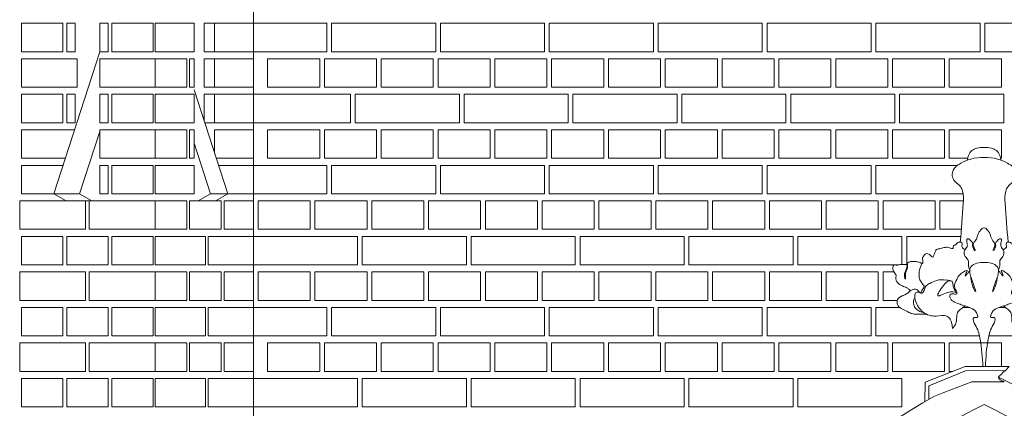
# Model space of a CAD drawing. Header units: millimetres. Extents: x -37887 to 94344, y -69777 to 116976.
# Tile 175 of 205: x 16162 to 18242, y 112657 to 113478. Entities that reach past the tile are written whole.
import ezdxf

# ---------------------------------------------------------------- set-up
doc = ezdxf.new("R2010")
doc.units = ezdxf.units.MM
doc.layers.add('02_odbudowa', color=7, linetype='Continuous', lineweight=30)
doc.layers.add('inwentarka dominiki', color=1, linetype='Continuous', lineweight=13)

# ---------------------------------------------------------------- blocks, each defined once
blk = doc.blocks.new('A$C548F19F9')
at = {"layer": 'inwentarka dominiki'}
for p, q in [((17728.1, 1606.6), (17728.1, 6616.6)), ((17238.4, 6256.6), (17238.4, 6316.6)), ((17238.4, 6316.6), (17325.8, 6316.6)), ((17325.8, 6316.6), (17325.8, 6256.6)), ((17333.7, 6256.6), (17333.7, 6316.6)), ((17333.7, 6316.6), (17351.6, 6316.6)), ((17351.6, 6316.6), (17351.6, 6256.6)), ((17421.2, 6316.6), (17403.3, 6316.6)), ((17403.3, 6316.6), (17403.3, 6256.6)), ((17421.2, 6256.6), (17421.2, 6316.6)), ((17516.6, 6316.6), (17429.1, 6316.6)), ((17429.1, 6316.6), (17429.1, 6256.6)), ((17516.6, 6256.6), (17516.6, 6316.6)), ((17520.5, 6256.6), (17520.5, 6316.6)), ((17520.5, 6316.6), (17602.9, 6316.6)), ((17602.9, 6316.6), (17602.9, 6256.6)), ((17645.7, 6316.6), (17623.8, 6316.6)), ((17623.8, 6316.6), (17623.8, 6256.6)), ((17645.7, 6256.6), (17645.7, 6316.6)), ((17645.7, 6256.6), (17645.7, 6316.6)), ((17645.7, 6316.6), (17728.1, 6316.6)), ((17728.1, 6316.6), (17728.1, 6256.6)), ((17728.1, 6316.6), (17728.1, 6256.6)), ((17883.1, 6316.6), (17728.1, 6316.6)), ((17883.1, 6256.6), (17883.1, 6316.6)), ((17893.1, 6316.6), (17893.1, 6256.6)), ((18113.1, 6316.6), (17893.1, 6316.6)), ((18113.1, 6256.6), (18113.1, 6316.6)), ((18123.1, 6316.6), (18123.1, 6256.6)), ((18343.1, 6316.6), (18123.1, 6316.6)), ((18343.1, 6256.6), (18343.1, 6316.6)), ((18353.1, 6316.6), (18353.1, 6256.6)), ((18573.1, 6316.6), (18353.1, 6316.6)), ((18573.1, 6256.6), (18573.1, 6316.6)), ((18583.1, 6316.6), (18583.1, 6256.6)), ((18803.1, 6316.6), (18583.1, 6316.6)), ((18803.1, 6256.6), (18803.1, 6316.6)), ((18813.1, 6316.6), (18813.1, 6256.6)), ((19033.1, 6316.6), (18813.1, 6316.6)), ((19033.1, 6256.6), (19033.1, 6316.6)), ((19043.1, 6316.6), (19043.1, 6256.6)), ((19263.1, 6316.6), (19043.1, 6316.6)), ((19263.1, 6256.6), (19263.1, 6316.6)), ((19273.1, 6316.6), (19273.1, 6256.6)), ((19493.1, 6316.6), (19273.1, 6316.6)), ((17325.8, 6256.6), (17238.4, 6256.6)), ((17355.6, 6241.6), (17238.4, 6241.6)), ((17238.4, 6241.6), (17238.4, 6181.6)), ((17403.3, 6256.6), (17306.5, 5956.6)), ((17351.6, 6256.6), (17333.7, 6256.6)), ((17355.6, 6181.6), (17355.6, 6241.6)), ((17403.3, 6256.6), (17421.2, 6256.6)), ((17520.5, 6241.6), (17403.3, 6241.6)), ((17403.3, 6241.6), (17403.3, 6181.6)), ((17429.1, 6256.6), (17516.6, 6256.6)), ((17602.9, 6256.6), (17520.5, 6256.6)), ((17520.5, 6181.6), (17520.5, 6241.6)), ((17520.5, 6241.6), (17587.3, 6241.6)), ((17520.5, 6181.6), (17520.5, 6241.6)), ((17587.3, 6241.6), (17587.3, 6181.6)), ((17593.4, 6181.6), (17593.4, 6241.6)), ((17593.4, 6241.6), (17602.9, 6241.6)), ((17602.9, 6241.6), (17602.9, 6181.6)), ((17623.8, 6256.6), (17645.7, 6256.6)), ((17645.7, 6241.6), (17623.8, 6241.6)), ((17623.8, 6241.6), (17623.8, 6181.6)), ((17728.1, 6256.6), (17645.7, 6256.6)), ((17645.7, 6181.6), (17645.7, 6241.6)), ((17645.7, 6181.6), (17645.7, 6241.6)), ((17645.7, 6241.6), (17728.1, 6241.6)), ((17728.1, 6256.6), (17883.1, 6256.6)), ((17728.1, 6241.6), (17728.1, 6181.6)), ((17758.1, 6181.6), (17758.1, 6241.6)), ((17758.1, 6241.6), (17868.1, 6241.6)), ((17868.1, 6241.6), (17868.1, 6181.6)), ((17878.1, 6181.6), (17878.1, 6241.6)), ((17878.1, 6241.6), (17988.1, 6241.6)), ((17893.1, 6256.6), (18113.1, 6256.6)), ((17988.1, 6241.6), (17988.1, 6181.6)), ((17998.1, 6181.6), (17998.1, 6241.6)), ((17998.1, 6241.6), (18108.1, 6241.6)), ((18108.1, 6241.6), (18108.1, 6181.6)), ((18118.1, 6181.6), (18118.1, 6241.6)), ((18118.1, 6241.6), (18228.1, 6241.6)), ((18123.1, 6256.6), (18343.1, 6256.6)), ((18228.1, 6241.6), (18228.1, 6181.6)), ((18238.1, 6181.6), (18238.1, 6241.6)), ((18238.1, 6241.6), (18348.1, 6241.6)), ((18348.1, 6241.6), (18348.1, 6181.6)), ((18353.1, 6256.6), (18573.1, 6256.6)), ((18358.1, 6181.6), (18358.1, 6241.6)), ((18358.1, 6241.6), (18468.1, 6241.6)), ((18468.1, 6241.6), (18468.1, 6181.6)), ((18478.1, 6181.6), (18478.1, 6241.6)), ((18478.1, 6241.6), (18588.1, 6241.6)), ((18583.1, 6256.6), (18803.1, 6256.6)), ((18588.1, 6241.6), (18588.1, 6181.6)), ((18598.1, 6181.6), (18598.1, 6241.6)), ((18598.1, 6241.6), (18708.1, 6241.6)), ((18708.1, 6241.6), (18708.1, 6181.6)), ((18718.1, 6181.6), (18718.1, 6241.6)), ((18718.1, 6241.6), (18828.1, 6241.6)), ((18813.1, 6256.6), (19033.1, 6256.6)), ((18828.1, 6241.6), (18828.1, 6181.6)), ((18838.1, 6241.6), (18838.1, 6181.6)), ((18948.1, 6241.6), (18838.1, 6241.6)), ((18948.1, 6181.6), (18948.1, 6241.6)), ((18958.1, 6241.6), (18958.1, 6181.6)), ((19068.1, 6241.6), (18958.1, 6241.6)), ((19043.1, 6256.6), (19263.1, 6256.6)), ((19068.1, 6181.6), (19068.1, 6241.6)), ((19078.1, 6241.6), (19078.1, 6181.6)), ((19188.1, 6241.6), (19078.1, 6241.6)), ((19188.1, 6181.6), (19188.1, 6241.6)), ((19198.1, 6241.6), (19198.1, 6181.6)), ((19308.1, 6241.6), (19198.1, 6241.6)), ((19273.1, 6256.6), (19493.1, 6256.6)), ((19308.1, 6181.6), (19308.1, 6241.6)), ((17238.4, 6181.6), (17355.6, 6181.6)), ((17403.3, 6181.6), (17520.5, 6181.6)), ((17587.3, 6181.6), (17520.5, 6181.6)), ((17602.9, 6181.6), (17593.4, 6181.6)), ((17623.8, 6181.6), (17645.7, 6181.6)), ((17728.1, 6181.6), (17645.7, 6181.6)), ((17868.1, 6181.6), (17758.1, 6181.6)), ((17988.1, 6181.6), (17878.1, 6181.6)), ((18108.1, 6181.6), (17998.1, 6181.6)), ((18228.1, 6181.6), (18118.1, 6181.6)), ((18348.1, 6181.6), (18238.1, 6181.6)), ((18468.1, 6181.6), (18358.1, 6181.6)), ((18588.1, 6181.6), (18478.1, 6181.6)), ((18708.1, 6181.6), (18598.1, 6181.6)), ((18828.1, 6181.6), (18718.1, 6181.6)), ((18838.1, 6181.6), (18948.1, 6181.6)), ((18958.1, 6181.6), (19068.1, 6181.6)), ((19078.1, 6181.6), (19188.1, 6181.6)), ((19198.1, 6181.6), (19308.1, 6181.6)), ((17238.4, 6106.6), (17238.4, 6166.6)), ((17238.4, 6166.6), (17325.8, 6166.6)), ((17325.8, 6166.6), (17325.8, 6106.6)), ((17333.7, 6106.6), (17333.7, 6166.6)), ((17333.7, 6166.6), (17351.6, 6166.6)), ((17351.6, 6166.6), (17351.6, 6106.6)), ((17421.2, 6166.6), (17403.3, 6166.6)), ((17403.3, 6166.6), (17403.3, 6106.6)), ((17421.2, 6106.6), (17421.2, 6166.6)), ((17516.6, 6166.6), (17429.1, 6166.6)), ((17429.1, 6166.6), (17429.1, 6106.6)), ((17516.6, 6106.6), (17516.6, 6166.6)), ((17520.5, 6106.6), (17520.5, 6166.6)), ((17520.5, 6166.6), (17602.9, 6166.6)), ((17602.9, 6176.1), (17673.7, 5956.6)), ((17602.9, 6166.6), (17602.9, 6106.6)), ((17645.7, 6166.6), (17623.8, 6166.6)), ((17623.8, 6166.6), (17623.8, 6111.3)), ((17645.7, 6106.6), (17645.7, 6166.6)), ((17645.7, 6106.6), (17645.7, 6166.6)), ((17645.7, 6166.6), (17728.1, 6166.6)), ((17728.1, 6166.6), (17728.1, 6106.6)), ((17728.1, 6106.6), (17728.1, 6166.6)), ((17728.1, 6166.6), (17933.1, 6166.6)), ((17933.1, 6166.6), (17933.1, 6106.6)), ((17943.1, 6106.6), (17943.1, 6166.6)), ((17943.1, 6166.6), (18163.1, 6166.6)), ((18163.1, 6166.6), (18163.1, 6106.6)), ((18173.1, 6106.6), (18173.1, 6166.6)), ((18173.1, 6166.6), (18393.1, 6166.6)), ((18393.1, 6166.6), (18393.1, 6106.6)), ((18403.1, 6106.6), (18403.1, 6166.6)), ((18403.1, 6166.6), (18623.1, 6166.6)), ((18623.1, 6166.6), (18623.1, 6106.6)), ((18633.1, 6106.6), (18633.1, 6166.6)), ((18633.1, 6166.6), (18853.1, 6166.6)), ((18853.1, 6166.6), (18853.1, 6106.6)), ((18863.1, 6106.6), (18863.1, 6166.6)), ((18863.1, 6166.6), (19083.1, 6166.6)), ((19083.1, 6166.6), (19083.1, 6106.6)), ((19093.1, 6106.6), (19093.1, 6166.6)), ((19093.1, 6166.6), (19313.1, 6166.6)), ((19313.1, 6166.6), (19313.1, 6106.6)), ((17325.8, 6106.6), (17238.4, 6106.6)), ((17351.6, 6106.6), (17333.7, 6106.6)), ((17403.3, 6106.6), (17421.2, 6106.6)), ((17429.1, 6106.6), (17516.6, 6106.6)), ((17602.9, 6106.6), (17520.5, 6106.6)), ((17625.3, 6106.6), (17645.7, 6106.6)), ((17728.1, 6106.6), (17645.7, 6106.6)), ((17933.1, 6106.6), (17728.1, 6106.6)), ((18163.1, 6106.6), (17943.1, 6106.6)), ((18393.1, 6106.6), (18173.1, 6106.6)), ((18623.1, 6106.6), (18403.1, 6106.6)), ((18853.1, 6106.6), (18633.1, 6106.6)), ((19083.1, 6106.6), (18863.1, 6106.6)), ((19313.1, 6106.6), (19093.1, 6106.6)), ((17350.1, 6091.6), (17238.4, 6091.6)), ((17238.4, 6091.6), (17238.4, 6031.6)), ((17403.3, 6087.9), (17360.9, 5956.6)), ((17520.5, 6091.6), (17403.3, 6091.6)), ((17403.3, 6091.6), (17403.3, 6031.6)), ((17520.5, 6031.6), (17520.5, 6091.6)), ((17520.5, 6091.6), (17587.3, 6091.6)), ((17520.5, 6031.6), (17520.5, 6091.6)), ((17587.3, 6091.6), (17587.3, 6031.6)), ((17593.4, 6031.6), (17593.4, 6091.6)), ((17593.4, 6091.6), (17602.9, 6091.6)), ((17602.9, 6091.6), (17602.9, 6031.6)), ((17645.7, 6043.5), (17645.7, 6091.6)), ((17645.7, 6091.6), (17728.1, 6091.6)), ((17728.1, 6091.6), (17728.1, 6031.6)), ((17758.1, 6031.6), (17758.1, 6091.6)), ((17758.1, 6091.6), (17868.1, 6091.6)), ((17868.1, 6091.6), (17868.1, 6031.6)), ((17878.1, 6031.6), (17878.1, 6091.6)), ((17878.1, 6091.6), (17988.1, 6091.6)), ((17988.1, 6091.6), (17988.1, 6031.6)), ((17998.1, 6031.6), (17998.1, 6091.6)), ((17998.1, 6091.6), (18108.1, 6091.6)), ((18108.1, 6091.6), (18108.1, 6031.6)), ((18118.1, 6031.6), (18118.1, 6091.6)), ((18118.1, 6091.6), (18228.1, 6091.6)), ((18228.1, 6091.6), (18228.1, 6031.6)), ((18238.1, 6031.6), (18238.1, 6091.6)), ((18238.1, 6091.6), (18348.1, 6091.6)), ((18348.1, 6091.6), (18348.1, 6031.6)), ((18358.1, 6031.6), (18358.1, 6091.6)), ((18358.1, 6091.6), (18468.1, 6091.6)), ((18468.1, 6091.6), (18468.1, 6031.6)), ((18478.1, 6031.6), (18478.1, 6091.6)), ((18478.1, 6091.6), (18588.1, 6091.6)), ((18588.1, 6091.6), (18588.1, 6031.6)), ((18598.1, 6031.6), (18598.1, 6091.6)), ((18598.1, 6091.6), (18708.1, 6091.6)), ((18708.1, 6091.6), (18708.1, 6031.6)), ((18718.1, 6031.6), (18718.1, 6091.6)), ((18718.1, 6091.6), (18828.1, 6091.6)), ((18828.1, 6091.6), (18828.1, 6031.6)), ((18838.1, 6091.6), (18838.1, 6031.6)), ((18948.1, 6091.6), (18838.1, 6091.6)), ((18948.1, 6031.6), (18948.1, 6091.6)), ((18958.1, 6091.6), (18958.1, 6031.6)), ((19068.1, 6091.6), (18958.1, 6091.6)), ((19068.1, 6031.6), (19068.1, 6091.6)), ((19078.1, 6091.6), (19078.1, 6031.6)), ((19188.1, 6091.6), (19078.1, 6091.6)), ((19188.1, 6031.6), (19188.1, 6091.6)), ((19198.1, 6031.6), (19198.1, 6091.6)), ((19198.1, 6091.6), (19308.1, 6091.6)), ((19308.1, 6091.6), (19308.1, 6031.6)), ((17602.9, 6063.7), (17637.5, 5956.6)), ((17238.4, 6031.6), (17330.7, 6031.6)), ((17325.8, 6016.6), (17238.4, 6016.6)), ((17238.4, 6016.6), (17238.4, 5956.6)), ((17325.8, 6016.3), (17325.8, 6016.6)), ((17403.3, 6031.6), (17520.5, 6031.6)), ((17421.2, 6016.6), (17403.3, 6016.6)), ((17403.3, 6016.6), (17403.3, 5956.6)), ((17421.2, 5956.6), (17421.2, 6016.6)), ((17516.6, 6016.6), (17429.1, 6016.6)), ((17429.1, 6016.6), (17429.1, 5956.6)), ((17516.6, 5956.6), (17516.6, 6016.6)), ((17587.3, 6031.6), (17520.5, 6031.6)), ((17520.5, 5956.6), (17520.5, 6016.6)), ((17520.5, 6016.6), (17602.9, 6016.6)), ((17602.9, 6031.6), (17593.4, 6031.6)), ((17602.9, 6016.6), (17602.9, 5956.6)), ((17728.1, 6031.6), (17649.5, 6031.6)), ((17654.4, 6016.6), (17728.1, 6016.6)), ((17728.1, 6016.6), (17728.1, 5956.6)), ((17728.1, 6016.6), (17728.1, 5956.6)), ((17883.1, 6016.6), (17728.1, 6016.6)), ((17868.1, 6031.6), (17758.1, 6031.6)), ((17988.1, 6031.6), (17878.1, 6031.6)), ((17883.1, 5956.6), (17883.1, 6016.6)), ((17893.1, 6016.6), (17893.1, 5956.6)), ((18113.1, 6016.6), (17893.1, 6016.6)), ((18108.1, 6031.6), (17998.1, 6031.6)), ((18113.1, 5956.6), (18113.1, 6016.6)), ((18228.1, 6031.6), (18118.1, 6031.6)), ((18123.1, 6016.6), (18123.1, 5956.6)), ((18343.1, 6016.6), (18123.1, 6016.6)), ((18348.1, 6031.6), (18238.1, 6031.6)), ((18343.1, 5956.6), (18343.1, 6016.6)), ((18353.1, 6016.6), (18353.1, 5956.6)), ((18573.1, 6016.6), (18353.1, 6016.6)), ((18468.1, 6031.6), (18358.1, 6031.6)), ((18588.1, 6031.6), (18478.1, 6031.6)), ((18573.1, 5956.6), (18573.1, 6016.6)), ((18583.1, 6016.6), (18583.1, 5956.6)), ((18803.1, 6016.6), (18583.1, 6016.6)), ((18708.1, 6031.6), (18598.1, 6031.6)), ((18828.1, 6031.6), (18718.1, 6031.6)), ((18803.1, 5956.6), (18803.1, 6016.6)), ((18813.1, 6016.6), (18813.1, 5956.6)), ((19033.1, 6016.6), (18813.1, 6016.6)), ((18838.1, 6031.6), (18948.1, 6031.6)), ((18958.1, 6031.6), (19068.1, 6031.6)), ((19033.1, 5956.6), (19033.1, 6016.6)), ((19215.3, 6016.6), (19043.1, 6016.6)), ((19043.1, 6016.6), (19043.1, 5956.6)), ((19078.1, 6031.6), (19188.1, 6031.6)), ((19237.1, 6031.6), (19198.1, 6031.6)), ((19308.1, 6031.6), (19306.5, 6031.6)), ((17238.4, 5956.6), (17325.8, 5956.6)), ((17306.5, 5956.6), (17360.9, 5956.6)), ((17306.5, 5956.6), (17332.4, 5941.6)), ((17360.9, 5956.6), (17386.8, 5941.6)), ((17403.3, 5956.6), (17421.2, 5956.6)), ((17429.1, 5956.6), (17516.6, 5956.6)), ((17602.9, 5956.6), (17520.5, 5956.6)), ((17637.5, 5956.6), (17611.6, 5941.6)), ((17673.7, 5956.6), (17637.5, 5956.6)), ((17728.1, 5956.6), (17645.7, 5956.6)), ((17673.7, 5956.6), (17647.9, 5941.6)), ((17728.1, 5956.6), (17883.1, 5956.6)), ((17893.1, 5956.6), (18113.1, 5956.6)), ((18123.1, 5956.6), (18343.1, 5956.6)), ((18353.1, 5956.6), (18573.1, 5956.6)), ((18583.1, 5956.6), (18803.1, 5956.6)), ((18813.1, 5956.6), (19033.1, 5956.6)), ((19043.1, 5956.6), (19227.6, 5956.6)), ((17373.5, 5941.6), (17234.4, 5941.6)), ((17234.4, 5941.6), (17234.4, 5881.6)), ((17332.4, 5941.6), (17386.8, 5941.6)), ((17373.5, 5881.6), (17373.5, 5941.6)), ((17520.5, 5941.6), (17381.4, 5941.6)), ((17381.4, 5941.6), (17381.4, 5881.6)), ((17520.5, 5881.6), (17520.5, 5941.6)), ((17520.5, 5881.6), (17520.5, 5941.6)), ((17520.5, 5941.6), (17587.3, 5941.6)), ((17587.3, 5941.6), (17587.3, 5881.6)), ((17593.4, 5881.6), (17593.4, 5941.6)), ((17593.4, 5941.6), (17660.1, 5941.6)), ((17660.1, 5941.6), (17660.1, 5881.6)), ((17666.2, 5881.6), (17666.2, 5941.6)), ((17666.2, 5941.6), (17728.1, 5941.6)), ((17728.1, 5941.6), (17728.1, 5881.6)), ((17738.1, 5941.6), (17738.1, 5881.6)), ((17848.1, 5941.6), (17738.1, 5941.6)), ((17848.1, 5881.6), (17848.1, 5941.6)), ((17858.1, 5941.6), (17858.1, 5881.6)), ((17968.1, 5941.6), (17858.1, 5941.6)), ((17968.1, 5881.6), (17968.1, 5941.6)), ((17978.1, 5941.6), (17978.1, 5881.6)), ((18088.1, 5941.6), (17978.1, 5941.6)), ((18088.1, 5881.6), (18088.1, 5941.6)), ((18098.1, 5941.6), (18098.1, 5881.6)), ((18208.1, 5941.6), (18098.1, 5941.6)), ((18208.1, 5881.6), (18208.1, 5941.6)), ((18218.1, 5941.6), (18218.1, 5881.6)), ((18328.1, 5941.6), (18218.1, 5941.6)), ((18328.1, 5881.6), (18328.1, 5941.6)), ((18338.1, 5941.6), (18338.1, 5881.6)), ((18448.1, 5941.6), (18338.1, 5941.6)), ((18448.1, 5881.6), (18448.1, 5941.6)), ((18458.1, 5941.6), (18458.1, 5881.6)), ((18568.1, 5941.6), (18458.1, 5941.6)), ((18568.1, 5881.6), (18568.1, 5941.6)), ((18578.1, 5941.6), (18578.1, 5881.6)), ((18688.1, 5941.6), (18578.1, 5941.6)), ((18688.1, 5881.6), (18688.1, 5941.6)), ((18698.1, 5941.6), (18698.1, 5881.6)), ((18808.1, 5941.6), (18698.1, 5941.6)), ((18808.1, 5881.6), (18808.1, 5941.6)), ((18818.1, 5941.6), (18818.1, 5881.6)), ((18928.1, 5941.6), (18818.1, 5941.6)), ((18928.1, 5881.6), (18928.1, 5941.6)), ((18938.1, 5941.6), (18938.1, 5881.6)), ((19048.1, 5941.6), (18938.1, 5941.6)), ((19048.1, 5881.6), (19048.1, 5941.6)), ((19058.1, 5941.6), (19058.1, 5881.6)), ((19168.1, 5941.6), (19058.1, 5941.6)), ((19168.1, 5881.6), (19168.1, 5941.6)), ((19178.1, 5881.6), (19178.1, 5941.6)), ((19178.1, 5941.6), (19227.7, 5941.6)), ((17234.4, 5881.6), (17373.5, 5881.6)), ((17325.8, 5866.6), (17238.4, 5866.6)), ((17238.4, 5866.6), (17238.4, 5806.6)), ((17325.8, 5806.6), (17325.8, 5866.6)), ((17421.2, 5866.6), (17333.7, 5866.6)), ((17333.7, 5866.6), (17333.7, 5806.6)), ((17381.4, 5881.6), (17520.5, 5881.6)), ((17421.2, 5806.6), (17421.2, 5866.6)), ((17516.6, 5866.6), (17429.1, 5866.6)), ((17429.1, 5866.6), (17429.1, 5806.6)), ((17516.6, 5806.6), (17516.6, 5866.6)), ((17587.3, 5881.6), (17520.5, 5881.6)), ((17520.5, 5806.6), (17520.5, 5866.6)), ((17520.5, 5866.6), (17626.7, 5866.6)), ((17660.1, 5881.6), (17593.4, 5881.6)), ((17626.7, 5866.6), (17626.7, 5806.6)), ((17632.8, 5806.6), (17632.8, 5866.6)), ((17632.8, 5866.6), (17728.1, 5866.6)), ((17728.1, 5881.6), (17666.2, 5881.6)), ((17728.1, 5866.6), (17728.1, 5806.6)), ((17728.1, 5866.6), (17728.1, 5806.6)), ((17948.1, 5866.6), (17728.1, 5866.6)), ((17738.1, 5881.6), (17848.1, 5881.6)), ((17858.1, 5881.6), (17968.1, 5881.6)), ((17948.1, 5806.6), (17948.1, 5866.6)), ((17958.1, 5866.6), (17958.1, 5806.6)), ((18178.1, 5866.6), (17958.1, 5866.6)), ((17978.1, 5881.6), (18088.1, 5881.6)), ((18098.1, 5881.6), (18208.1, 5881.6)), ((18178.1, 5806.6), (18178.1, 5866.6)), ((18188.1, 5866.6), (18188.1, 5806.6)), ((18408.1, 5866.6), (18188.1, 5866.6)), ((18218.1, 5881.6), (18328.1, 5881.6)), ((18338.1, 5881.6), (18448.1, 5881.6)), ((18408.1, 5806.6), (18408.1, 5866.6)), ((18418.1, 5866.6), (18418.1, 5806.6)), ((18638.1, 5866.6), (18418.1, 5866.6)), ((18458.1, 5881.6), (18568.1, 5881.6)), ((18578.1, 5881.6), (18688.1, 5881.6)), ((18638.1, 5806.6), (18638.1, 5866.6)), ((18648.1, 5866.6), (18648.1, 5806.6)), ((18868.1, 5866.6), (18648.1, 5866.6)), ((18698.1, 5881.6), (18808.1, 5881.6)), ((18818.1, 5881.6), (18928.1, 5881.6)), ((18868.1, 5806.6), (18868.1, 5866.6)), ((18878.1, 5806.6), (18878.1, 5866.6)), ((18878.1, 5866.6), (19098.1, 5866.6)), ((18938.1, 5881.6), (19048.1, 5881.6)), ((19058.1, 5881.6), (19168.1, 5881.6)), ((19098.1, 5866.6), (19098.1, 5807.4)), ((19108.1, 5806.6), (19108.1, 5866.6)), ((19108.1, 5866.6), (19222.3, 5866.6)), ((19223.7, 5881.6), (19178.1, 5881.6)), ((17238.4, 5806.6), (17325.8, 5806.6)), ((17333.7, 5806.6), (17421.2, 5806.6)), ((17429.1, 5806.6), (17516.6, 5806.6)), ((17626.7, 5806.6), (17520.5, 5806.6)), ((17728.1, 5806.6), (17632.8, 5806.6)), ((17728.1, 5806.6), (17948.1, 5806.6)), ((17958.1, 5806.6), (18178.1, 5806.6)), ((18188.1, 5806.6), (18408.1, 5806.6)), ((18418.1, 5806.6), (18638.1, 5806.6)), ((18648.1, 5806.6), (18868.1, 5806.6)), ((19091.9, 5806.6), (18878.1, 5806.6)), ((19109.8, 5806.6), (19108.1, 5806.6)), ((17373.5, 5791.6), (17234.4, 5791.6)), ((17234.4, 5791.6), (17234.4, 5731.6)), ((17373.5, 5731.6), (17373.5, 5791.6)), ((17520.5, 5791.6), (17381.4, 5791.6)), ((17381.4, 5791.6), (17381.4, 5731.6)), ((17520.5, 5731.6), (17520.5, 5791.6)), ((17520.5, 5731.6), (17520.5, 5791.6)), ((17520.5, 5791.6), (17587.3, 5791.6)), ((17587.3, 5791.6), (17587.3, 5731.6)), ((17593.4, 5731.6), (17593.4, 5791.6)), ((17593.4, 5791.6), (17660.1, 5791.6)), ((17660.1, 5791.6), (17660.1, 5731.6)), ((17666.2, 5731.6), (17666.2, 5791.6)), ((17666.2, 5791.6), (17728.1, 5791.6)), ((17728.1, 5791.6), (17728.1, 5731.6)), ((17738.1, 5791.6), (17738.1, 5731.6)), ((17848.1, 5791.6), (17738.1, 5791.6)), ((17848.1, 5731.6), (17848.1, 5791.6)), ((17858.1, 5791.6), (17858.1, 5731.6)), ((17968.1, 5791.6), (17858.1, 5791.6)), ((17968.1, 5731.6), (17968.1, 5791.6)), ((17978.1, 5791.6), (17978.1, 5731.6)), ((18088.1, 5791.6), (17978.1, 5791.6)), ((18088.1, 5731.6), (18088.1, 5791.6)), ((18098.1, 5791.6), (18098.1, 5731.6)), ((18208.1, 5791.6), (18098.1, 5791.6)), ((18208.1, 5731.6), (18208.1, 5791.6)), ((18218.1, 5791.6), (18218.1, 5731.6)), ((18328.1, 5791.6), (18218.1, 5791.6)), ((18328.1, 5731.6), (18328.1, 5791.6)), ((18338.1, 5791.6), (18338.1, 5731.6)), ((18448.1, 5791.6), (18338.1, 5791.6)), ((18448.1, 5731.6), (18448.1, 5791.6)), ((18458.1, 5791.6), (18458.1, 5731.6)), ((18568.1, 5791.6), (18458.1, 5791.6)), ((18568.1, 5731.6), (18568.1, 5791.6)), ((18578.1, 5791.6), (18578.1, 5731.6)), ((18688.1, 5791.6), (18578.1, 5791.6)), ((18688.1, 5731.6), (18688.1, 5791.6)), ((18698.1, 5791.6), (18698.1, 5731.6)), ((18808.1, 5791.6), (18698.1, 5791.6)), ((18808.1, 5731.6), (18808.1, 5791.6)), ((18818.1, 5791.6), (18818.1, 5731.6)), ((18928.1, 5791.6), (18818.1, 5791.6)), ((18928.1, 5731.6), (18928.1, 5791.6)), ((18938.1, 5791.6), (18938.1, 5731.6)), ((19048.1, 5791.6), (18938.1, 5791.6)), ((19048.1, 5731.6), (19048.1, 5791.6)), ((19081, 5791.6), (19058.1, 5791.6)), ((19058.1, 5791.6), (19058.1, 5731.6)), ((17234.4, 5731.6), (17373.5, 5731.6)), ((17381.4, 5731.6), (17520.5, 5731.6)), ((17587.3, 5731.6), (17520.5, 5731.6)), ((17660.1, 5731.6), (17593.4, 5731.6)), ((17728.1, 5731.6), (17666.2, 5731.6)), ((17738.1, 5731.6), (17848.1, 5731.6)), ((17858.1, 5731.6), (17968.1, 5731.6)), ((17978.1, 5731.6), (18088.1, 5731.6)), ((18098.1, 5731.6), (18208.1, 5731.6)), ((18218.1, 5731.6), (18328.1, 5731.6)), ((18338.1, 5731.6), (18448.1, 5731.6)), ((18458.1, 5731.6), (18568.1, 5731.6)), ((18578.1, 5731.6), (18688.1, 5731.6)), ((18698.1, 5731.6), (18808.1, 5731.6)), ((18818.1, 5731.6), (18928.1, 5731.6)), ((18938.1, 5731.6), (19048.1, 5731.6)), ((19058.1, 5731.6), (19088.2, 5731.6)), ((17325.8, 5716.6), (17238.4, 5716.6)), ((17238.4, 5716.6), (17238.4, 5656.6)), ((17325.8, 5656.6), (17325.8, 5716.6)), ((17421.2, 5716.6), (17333.7, 5716.6)), ((17333.7, 5716.6), (17333.7, 5656.6)), ((17421.2, 5656.6), (17421.2, 5716.6)), ((17516.6, 5716.6), (17429.1, 5716.6)), ((17429.1, 5716.6), (17429.1, 5656.6)), ((17516.6, 5656.6), (17516.6, 5716.6)), ((17520.5, 5656.6), (17520.5, 5716.6)), ((17520.5, 5716.6), (17626.7, 5716.6)), ((17626.7, 5716.6), (17626.7, 5656.6)), ((17632.8, 5656.6), (17632.8, 5716.6)), ((17632.8, 5716.6), (17728.1, 5716.6)), ((17728.1, 5716.6), (17728.1, 5656.6)), ((17728.1, 5716.6), (17728.1, 5656.6)), ((17883.1, 5716.6), (17728.1, 5716.6)), ((17883.1, 5656.6), (17883.1, 5716.6)), ((17893.1, 5716.6), (17893.1, 5656.6)), ((18113.1, 5716.6), (17893.1, 5716.6)), ((18113.1, 5656.6), (18113.1, 5716.6)), ((18123.1, 5716.6), (18123.1, 5656.6)), ((18343.1, 5716.6), (18123.1, 5716.6)), ((18343.1, 5656.6), (18343.1, 5716.6)), ((18353.1, 5716.6), (18353.1, 5656.6)), ((18573.1, 5716.6), (18353.1, 5716.6)), ((18573.1, 5656.6), (18573.1, 5716.6)), ((18583.1, 5716.6), (18583.1, 5656.6)), ((18803.1, 5716.6), (18583.1, 5716.6)), ((18803.1, 5656.6), (18803.1, 5716.6)), ((18813.1, 5716.6), (18813.1, 5656.6)), ((19033.1, 5716.6), (18813.1, 5716.6)), ((19033.1, 5656.6), (19033.1, 5716.6)), ((19093.3, 5716.6), (19043.1, 5716.6)), ((19043.1, 5716.6), (19043.1, 5656.6)), ((19227, 5716.6), (19240.8, 5716.6)), ((19302.6, 5716.6), (19316.5, 5716.6)), ((17373.5, 5641.6), (17234.4, 5641.6)), ((17234.4, 5641.6), (17234.4, 5581.6)), ((17238.4, 5656.6), (17325.8, 5656.6)), ((17333.7, 5656.6), (17421.2, 5656.6)), ((17373.5, 5581.6), (17373.5, 5641.6)), ((17520.5, 5641.6), (17381.4, 5641.6)), ((17381.4, 5641.6), (17381.4, 5581.6)), ((17429.1, 5656.6), (17516.6, 5656.6)), ((17626.7, 5656.6), (17520.5, 5656.6)), ((17520.5, 5581.6), (17520.5, 5641.6)), ((17520.5, 5581.6), (17520.5, 5641.6)), ((17520.5, 5641.6), (17587.3, 5641.6)), ((17587.3, 5641.6), (17587.3, 5581.6)), ((17593.4, 5581.6), (17593.4, 5641.6)), ((17593.4, 5641.6), (17660.1, 5641.6)), ((17728.1, 5656.6), (17632.8, 5656.6)), ((17660.1, 5641.6), (17660.1, 5581.6)), ((17666.2, 5581.6), (17666.2, 5641.6)), ((17666.2, 5641.6), (17728.1, 5641.6)), ((17728.1, 5656.6), (17883.1, 5656.6)), ((17728.1, 5641.6), (17728.1, 5581.6)), ((17758.1, 5581.6), (17758.1, 5641.6)), ((17758.1, 5641.6), (17868.1, 5641.6)), ((17868.1, 5641.6), (17868.1, 5581.6)), ((17878.1, 5581.6), (17878.1, 5641.6)), ((17878.1, 5641.6), (17988.1, 5641.6)), ((17893.1, 5656.6), (18113.1, 5656.6)), ((17988.1, 5641.6), (17988.1, 5581.6)), ((17998.1, 5581.6), (17998.1, 5641.6)), ((17998.1, 5641.6), (18108.1, 5641.6)), ((18108.1, 5641.6), (18108.1, 5581.6)), ((18118.1, 5581.6), (18118.1, 5641.6)), ((18118.1, 5641.6), (18228.1, 5641.6)), ((18123.1, 5656.6), (18343.1, 5656.6)), ((18228.1, 5641.6), (18228.1, 5581.6)), ((18238.1, 5581.6), (18238.1, 5641.6)), ((18238.1, 5641.6), (18348.1, 5641.6)), ((18348.1, 5641.6), (18348.1, 5581.6)), ((18353.1, 5656.6), (18573.1, 5656.6)), ((18358.1, 5581.6), (18358.1, 5641.6)), ((18358.1, 5641.6), (18468.1, 5641.6)), ((18468.1, 5641.6), (18468.1, 5581.6)), ((18478.1, 5581.6), (18478.1, 5641.6)), ((18478.1, 5641.6), (18588.1, 5641.6)), ((18583.1, 5656.6), (18803.1, 5656.6)), ((18588.1, 5641.6), (18588.1, 5581.6)), ((18598.1, 5581.6), (18598.1, 5641.6)), ((18598.1, 5641.6), (18708.1, 5641.6)), ((18708.1, 5641.6), (18708.1, 5581.6)), ((18718.1, 5581.6), (18718.1, 5641.6)), ((18718.1, 5641.6), (18828.1, 5641.6)), ((18813.1, 5656.6), (19033.1, 5656.6)), ((18828.1, 5641.6), (18828.1, 5581.6)), ((18838.1, 5581.6), (18838.1, 5641.6)), ((18838.1, 5641.6), (18948.1, 5641.6)), ((18948.1, 5641.6), (18948.1, 5581.6)), ((18958.1, 5581.6), (18958.1, 5641.6)), ((18958.1, 5641.6), (19068.1, 5641.6)), ((19043.1, 5656.6), (19262, 5656.6)), ((19068.1, 5641.6), (19068.1, 5581.6)), ((19078.1, 5581.6), (19078.1, 5641.6)), ((19078.1, 5641.6), (19188.1, 5641.6)), ((19188.1, 5641.6), (19188.1, 5581.6)), ((19198.1, 5581.6), (19198.1, 5641.6)), ((19198.1, 5641.6), (19308.1, 5641.6)), ((19281.5, 5656.6), (19493.1, 5656.6)), ((19308.1, 5641.6), (19308.1, 5591.6)), ((17234.4, 5581.6), (17373.5, 5581.6)), ((17381.4, 5581.6), (17520.5, 5581.6)), ((17587.3, 5581.6), (17520.5, 5581.6)), ((17660.1, 5581.6), (17593.4, 5581.6)), ((17728.1, 5581.6), (17666.2, 5581.6)), ((17868.1, 5581.6), (17758.1, 5581.6)), ((17988.1, 5581.6), (17878.1, 5581.6)), ((18108.1, 5581.6), (17998.1, 5581.6)), ((18228.1, 5581.6), (18118.1, 5581.6)), ((18348.1, 5581.6), (18238.1, 5581.6)), ((18468.1, 5581.6), (18358.1, 5581.6)), ((18588.1, 5581.6), (18478.1, 5581.6)), ((18708.1, 5581.6), (18598.1, 5581.6)), ((18828.1, 5581.6), (18718.1, 5581.6)), ((18948.1, 5581.6), (18838.1, 5581.6)), ((19068.1, 5581.6), (18958.1, 5581.6)), ((19188.1, 5581.6), (19078.1, 5581.6)), ((19205.8, 5581.6), (19198.1, 5581.6)), ((19269.2, 5591.6), (19274.3, 5591.6)), ((17325.8, 5566.6), (17238.4, 5566.6)), ((17238.4, 5566.6), (17238.4, 5506.6)), ((17325.8, 5506.6), (17325.8, 5566.6)), ((17421.2, 5566.6), (17333.7, 5566.6)), ((17333.7, 5566.6), (17333.7, 5506.6)), ((17421.2, 5506.6), (17421.2, 5566.6)), ((17516.6, 5566.6), (17429.1, 5566.6)), ((17429.1, 5566.6), (17429.1, 5506.6)), ((17516.6, 5506.6), (17516.6, 5566.6)), ((17520.5, 5506.6), (17520.5, 5566.6)), ((17520.5, 5566.6), (17626.7, 5566.6)), ((17626.7, 5566.6), (17626.7, 5506.6)), ((17632.8, 5506.6), (17632.8, 5566.6)), ((17632.8, 5566.6), (17728.1, 5566.6)), ((17728.1, 5566.6), (17728.1, 5506.6)), ((17728.1, 5566.6), (17728.1, 5506.6)), ((17948.1, 5566.6), (17728.1, 5566.6)), ((17948.1, 5506.6), (17948.1, 5566.6)), ((17958.1, 5566.6), (17958.1, 5506.6)), ((18178.1, 5566.6), (17958.1, 5566.6)), ((18178.1, 5506.6), (18178.1, 5566.6)), ((18188.1, 5566.6), (18188.1, 5506.6)), ((18408.1, 5566.6), (18188.1, 5566.6)), ((18408.1, 5506.6), (18408.1, 5566.6)), ((18418.1, 5566.6), (18418.1, 5506.6)), ((18638.1, 5566.6), (18418.1, 5566.6)), ((18638.1, 5506.6), (18638.1, 5566.6)), ((18648.1, 5566.6), (18648.1, 5506.6)), ((18868.1, 5566.6), (18648.1, 5566.6)), ((18868.1, 5506.6), (18868.1, 5566.6)), ((18878.1, 5566.6), (18878.1, 5506.6)), ((19098.1, 5566.6), (18878.1, 5566.6)), ((19098.1, 5506.6), (19098.1, 5566.6)), ((19186.5, 5536.8), (19165.1, 5528.6)), ((19146.5, 5518.7), (19146.5, 5517.7)), ((17238.4, 5506.6), (17325.8, 5506.6)), ((17333.7, 5506.6), (17421.2, 5506.6)), ((17429.1, 5506.6), (17516.6, 5506.6)), ((17626.7, 5506.6), (17520.5, 5506.6)), ((17728.1, 5506.6), (17632.8, 5506.6)), ((17728.1, 5506.6), (17948.1, 5506.6)), ((17958.1, 5506.6), (18178.1, 5506.6)), ((18188.1, 5506.6), (18408.1, 5506.6)), ((18418.1, 5506.6), (18638.1, 5506.6)), ((18648.1, 5506.6), (18868.1, 5506.6)), ((18878.1, 5506.6), (19098.1, 5506.6))]:
    blk.add_line(p, q, dxfattribs=at)
for points in [[(19146.5, 5518.7), (19147.4, 5558.9), (19231.5, 5591.6), (19324.7, 5591.6)], [(19232.1, 5583.1), (19154.6, 5550.8), (19154.6, 5522.5)], [(19232.1, 5583.1), (19317, 5583.3), (19324.7, 5591.6)], [(19313.8, 5559.6), (19245.9, 5559.6), (19186.5, 5536.8)]]:
    blk.add_lwpolyline(points, dxfattribs=at)
for centre, radius, start, end in [((18577.3, 4131.1), 1610.8, 0.3749, 63.2611), ((19966.2, 4131.1), 1610.8, 119.8232, 179.6251), ((19966.2, 4131.1), 1545.7, 116.6975, 179.6091), ((18577.3, 4131.1), 1545.7, 0.3909, 63.3025)]:
    blk.add_arc(centre, radius, start, end, dxfattribs=at)
for points, knots in [([(19271.8, 6054), (19266.5, 6054.3), (19257.3, 6054.6), (19245.1, 6048.4), (19237.8, 6038.7), (19237, 6031), (19236.5, 6027.7)], [0, 0, 0, 0, 11.858726, 20.490357, 30.224994, 37.8541, 37.8541, 37.8541, 37.8541]), ([(19271.8, 6054), (19277.1, 6054.3), (19286.3, 6054.6), (19298.5, 6048.4), (19305.8, 6038.7), (19306.6, 6031), (19307, 6027.7)], [0, 0, 0, 0, 11.858726, 20.490357, 30.224994, 37.8541, 37.8541, 37.8541, 37.8541]), ([(19271.8, 6033.2), (19262.3, 6032.8), (19245, 6032.1), (19225.1, 6022.7), (19211.1, 6014.5), (19204.5, 6003.8), (19203, 5990.6), (19212.2, 5980.3), (19221.7, 5972.6), (19229.2, 5957.6), (19225.3, 5917.2), (19224.5, 5881.7), (19220.9, 5854.7)], [0, 0, 0, 0, 21.409296, 38.803988, 49.511007, 57.480669, 66.707623, 77.410631, 86.712385, 94.84864, 114.166965, 176.308874, 176.308874, 176.308874, 176.308874]), ([(19271.8, 6033.2), (19281.3, 6032.8), (19298.6, 6032.1), (19318.5, 6022.7), (19332.5, 6014.5), (19339.1, 6003.8), (19340.6, 5990.6), (19331.4, 5980.3), (19321.9, 5972.6), (19314.3, 5957.6), (19318.3, 5917.2), (19319.1, 5881.7), (19322.7, 5854.7)], [0, 0, 0, 0, 21.409296, 38.803988, 49.511007, 57.480669, 66.707623, 77.410631, 86.712385, 94.84864, 114.166965, 176.308874, 176.308874, 176.308874, 176.308874]), ([(19231.8, 5838.5), (19228.8, 5840), (19223.6, 5842.3), (19225.4, 5848.8), (19224.9, 5853.8), (19220.3, 5855.2), (19215.1, 5853.8), (19212.3, 5848.8), (19205.5, 5847.8), (19207.6, 5838.5), (19197.6, 5843.9), (19190.6, 5843.6), (19183.5, 5842.5), (19178.5, 5840.2), (19173.1, 5841.4), (19167, 5834), (19166.6, 5827.7), (19162.9, 5822), (19159.1, 5825.8), (19156.2, 5828.8), (19149.4, 5831.2), (19144, 5826.1), (19140.4, 5819.4), (19142.7, 5814.3), (19142.5, 5810), (19140.5, 5809.5), (19139.4, 5809.3)], [0, 0, 0, 0, 6.517218, 11.021475, 13.592712, 17.038698, 20.189528, 25.449573, 28.950705, 33.262111, 38.909425, 45.186925, 51.294188, 54.621273, 57.415891, 63.160436, 72.395757, 73.872412, 75.93412, 81.502489, 85.128047, 90.52411, 96.505671, 101.123252, 102.882234, 105.232537, 105.232537, 105.232537, 105.232537]), ([(19311.8, 5838.5), (19314.8, 5840), (19320, 5842.3), (19318.2, 5848.8), (19318.7, 5853.8), (19323.3, 5855.2), (19328.5, 5853.8), (19331.3, 5848.8), (19338.1, 5847.8), (19336, 5838.5), (19346, 5843.9), (19353, 5843.6), (19360.1, 5842.5), (19365, 5840.2), (19370.5, 5841.4), (19376.5, 5834), (19376.9, 5827.7), (19380.7, 5822), (19384.5, 5825.8), (19387.3, 5828.8), (19394.2, 5831.2), (19399.6, 5826.1), (19403.2, 5819.4), (19400.9, 5814.3), (19401, 5810), (19403.1, 5809.5), (19404.2, 5809.3)], [0, 0, 0, 0, 6.517218, 11.021475, 13.592712, 17.038698, 20.189528, 25.449573, 28.950705, 33.262111, 38.909425, 45.186925, 51.294188, 54.621273, 57.415891, 63.160436, 72.395757, 73.872412, 75.93412, 81.502489, 85.128047, 90.52411, 96.505671, 101.123252, 102.882234, 105.232537, 105.232537, 105.232537, 105.232537]), ([(19115.9, 5751.5), (19114.3, 5753.3), (19110.4, 5757.9), (19101.3, 5760.9), (19091.4, 5765.9), (19082.9, 5775), (19086.3, 5783.1), (19084.6, 5788.2), (19080.8, 5790.6), (19080.1, 5795.1), (19078.3, 5798.5), (19079.2, 5801.7), (19079.2, 5804.2), (19081.2, 5807.5), (19085.9, 5805.4), (19090.3, 5806.1), (19095.5, 5807.6), (19100.9, 5807.2), (19106, 5807.9), (19110, 5804.9), (19107.7, 5799.4), (19106.5, 5795.1), (19103.7, 5790.1), (19103.3, 5784.2), (19104, 5779.8), (19103.9, 5776.6), (19106.3, 5776.7), (19105.1, 5780.1), (19105.8, 5783.6), (19105.1, 5788.3), (19106.8, 5793.6), (19109.9, 5798.1), (19109.8, 5802.9), (19110.3, 5806.1), (19108.7, 5808.3), (19110.4, 5811.7), (19115.4, 5813.7), (19122.3, 5814), (19129, 5813.4), (19134.1, 5811.9), (19137.7, 5811.5), (19140.1, 5808.8), (19138.5, 5804), (19134.9, 5797.8), (19134.2, 5787.9), (19134, 5777.2), (19140, 5769.2), (19142.8, 5763.7), (19146.2, 5760.7), (19141.2, 5754.8), (19138.8, 5750.7), (19138.3, 5747.1)], [0, 0, 0, 0, 5.345847, 13.463796, 21.06049, 31.30438, 37.068535, 39.008121, 42.986605, 46.453575, 49.053228, 51.286457, 53.53869, 54.950388, 59.131783, 62.537444, 65.415583, 71.179317, 74.852768, 76.711995, 81.187274, 85.7781, 87.532297, 94.132496, 98.062949, 99.140867, 99.926106, 102.021656, 104.766984, 108.950052, 112.218393, 117.131517, 120.942777, 123.168979, 124.046077, 126.630863, 130.212618, 136.011354, 142.084485, 145.4588, 148.199267, 150.063454, 152.715149, 158.586977, 166.671626, 174.696391, 182.211711, 188.508938, 188.880095, 192.118857, 201.058586, 201.058586, 201.058586, 201.058586]), ([(19214.6, 5748), (19208.7, 5749.2), (19195.9, 5751.7), (19164.6, 5732.5), (19184.5, 5762.7), (19193.6, 5772.6), (19202.9, 5773.3), (19205.3, 5769.6), (19206.2, 5764.9), (19206.2, 5756.5), (19211.2, 5750.7), (19214.6, 5748.1)], [0, 0, 0, 0, 14.636318, 31.50699, 50.288339, 61.699803, 66.017307, 67.970353, 71.001482, 76.910415, 86.684511, 86.684511, 86.684511, 86.684511]), ([(19134.1, 5749), (19133.5, 5750.5), (19132.1, 5753.8), (19126.6, 5756.1), (19118.7, 5754.2), (19109.9, 5746.3), (19099.3, 5741), (19089.7, 5736.6), (19087.4, 5729.6), (19088.3, 5716.4), (19104.9, 5711.3), (19117.9, 5702.8), (19132.5, 5702), (19142.9, 5702.5), (19149.1, 5702.7)], [0, 0, 0, 0, 3.550937, 7.892496, 12.174499, 21.377252, 33.947343, 39.929336, 43.885293, 49.900794, 67.884588, 76.136755, 85.649781, 99.958062, 99.958062, 99.958062, 99.958062]), ([(19125.2, 5737.8), (19124.3, 5735.8), (19121.6, 5730.2), (19122.6, 5720.6), (19130, 5709.8), (19138.6, 5707), (19144.4, 5705.6)], [0, 0, 0, 0, 4.923365, 13.999383, 20.415212, 33.59326, 33.59326, 33.59326, 33.59326]), ([(19204.9, 5672.5), (19207.9, 5676.1), (19214.5, 5684.1), (19213.1, 5696.7), (19215.7, 5707.9), (19223.2, 5713.7), (19228.7, 5717.9), (19231.4, 5719.9)], [0, 0, 0, 0, 10.132665, 22.725873, 27.134252, 35.559999, 43.108799, 43.108799, 43.108799, 43.108799]), ([(19338.6, 5672.5), (19335.7, 5676.1), (19329.1, 5684.1), (19330.5, 5696.7), (19327.9, 5707.9), (19320.4, 5713.7), (19314.8, 5717.9), (19312.2, 5719.9)], [0, 0, 0, 0, 10.132665, 22.725873, 27.134252, 35.559999, 43.108799, 43.108799, 43.108799, 43.108799]), ([(19317, 5583.3), (19314.7, 5582), (19310.8, 5579.8), (19307.6, 5574.3), (19303, 5572.4), (19301, 5567.6), (19304.4, 5564.9), (19307.5, 5562.9), (19307.6, 5560.7), (19310.5, 5560.8), (19313.1, 5561), (19313.8, 5559.6)], [0, 0, 0, 0, 5.834987, 10.04087, 13.782834, 16.884069, 19.630685, 22.534102, 25.208855, 27.832914, 29.070527, 29.070527, 29.070527, 29.070527])]:
    blk.add_open_spline(points, degree=3, knots=knots, dxfattribs=at)
for points in [[(19241.4, 5795.4), (19238.5, 5807.4), (19238.1, 5815.5), (19231.9, 5824.2), (19230.8, 5837.3), (19235.6, 5844.9), (19235.9, 5851.8), (19236.3, 5861.3), (19239.2, 5861.3), (19242.5, 5858.4), (19247.6, 5851.8), (19246.8, 5846.7), (19248.7, 5842.7), (19251.6, 5836.9), (19252.7, 5836.9), (19251.6, 5840.2), (19250.5, 5843.5), (19249, 5846.7), (19249, 5851.5), (19253, 5856.9), (19260.4, 5874.6), (19264.2, 5879.8), (19271.1, 5884.6), (19271.8, 5884.6)], [(19301.9, 5795.5), (19304.8, 5807.5), (19305.1, 5815.5), (19311.3, 5824.2), (19312.4, 5837.3), (19307.6, 5845), (19307.3, 5851.9), (19306.9, 5861.4), (19304, 5861.4), (19300.7, 5858.4), (19295.6, 5851.9), (19296.3, 5846.8), (19294.5, 5842.8), (19291.6, 5837), (19290.5, 5837), (19291.6, 5840.2), (19292.7, 5843.5), (19294.2, 5846.8), (19294.1, 5851.5), (19290.1, 5857), (19282.8, 5874.6), (19278.9, 5879.8), (19272, 5884.6), (19271.3, 5884.6)], [(19254.2, 5750.2), (19247.3, 5771.3), (19241.4, 5795.4), (19242, 5798.8), (19268.5, 5811.5), (19271.8, 5811.3)], [(19289.2, 5750.2), (19296, 5771.4), (19301.9, 5795.5), (19301.3, 5798.9), (19274.8, 5811.5), (19271.5, 5811.3)], [(19269.2, 5591.6), (19263.4, 5649.3), (19254.9, 5676.1), (19248.6, 5691.6), (19249.4, 5694.3), (19256.6, 5695.4), (19257.8, 5695.4), (19257.8, 5700.1), (19247.1, 5713.8), (19225.7, 5721.5), (19216.1, 5725.2), (19203.3, 5731.6), (19199.6, 5736.8), (19199.6, 5743), (19203.6, 5745.3), (19212.1, 5744.9), (19213.8, 5745.6), (19213.9, 5748.8), (19211.6, 5753.8), (19209.2, 5760.6), (19213.7, 5775.5), (19223.3, 5788.3), (19236, 5794), (19233.7, 5789.9), (19232, 5785.5), (19231.9, 5783.1), (19233.2, 5784.1), (19236, 5787.4), (19238, 5789.8), (19241.4, 5795.4)], [(19274.3, 5591.6), (19280, 5649.3), (19288.6, 5676.1), (19294.8, 5691.6), (19294.1, 5694.3), (19286.9, 5695.4), (19285.7, 5695.4), (19285.7, 5700.1), (19296.4, 5713.8), (19317.8, 5721.5), (19327.4, 5725.2), (19340.1, 5731.6), (19343.8, 5736.8), (19343.8, 5743), (19339.8, 5745.3), (19331.4, 5744.9), (19329.7, 5745.6), (19329.5, 5748.8), (19331.8, 5753.8), (19334.3, 5760.6), (19329.8, 5775.5), (19320.2, 5788.3), (19307.4, 5794), (19309.8, 5789.9), (19311.5, 5785.5), (19311.6, 5783.1), (19310.3, 5784.1), (19307.4, 5787.4), (19305.5, 5789.8), (19302.1, 5795.4)], [(19201, 5772.9), (19192.8, 5774.5), (19171, 5773.4), (19157.1, 5767.5), (19147.9, 5760.6), (19140.2, 5747.1), (19138.2, 5747.1), (19135.4, 5748.6), (19131.3, 5749.2), (19127.4, 5748), (19125.2, 5741.6), (19126.8, 5730.3), (19143, 5706.7), (19170.2, 5698.4), (19193.1, 5698.4), (19199.9, 5691.6), (19204.5, 5675.5), (19204.9, 5672.5)], [(19243.3, 5782), (19244.7, 5771.6), (19246.6, 5764.8), (19249.9, 5756), (19254.2, 5750.2), (19254.4, 5750.1)], [(19299.6, 5782.1), (19298.3, 5771.7), (19296.4, 5764.8), (19293.2, 5756.1), (19288.9, 5750.2), (19288.7, 5750.2)]]:
    blk.add_spline(points, degree=3, dxfattribs=at)

msp = doc.modelspace()

# ---------------------------------------------------------------- block references
at = {"layer": '02_odbudowa'}
msp.add_blockref('A$C548F19F9', (-1072.5, 107153.6), dxfattribs=at)

doc.saveas('drawing.dxf')
